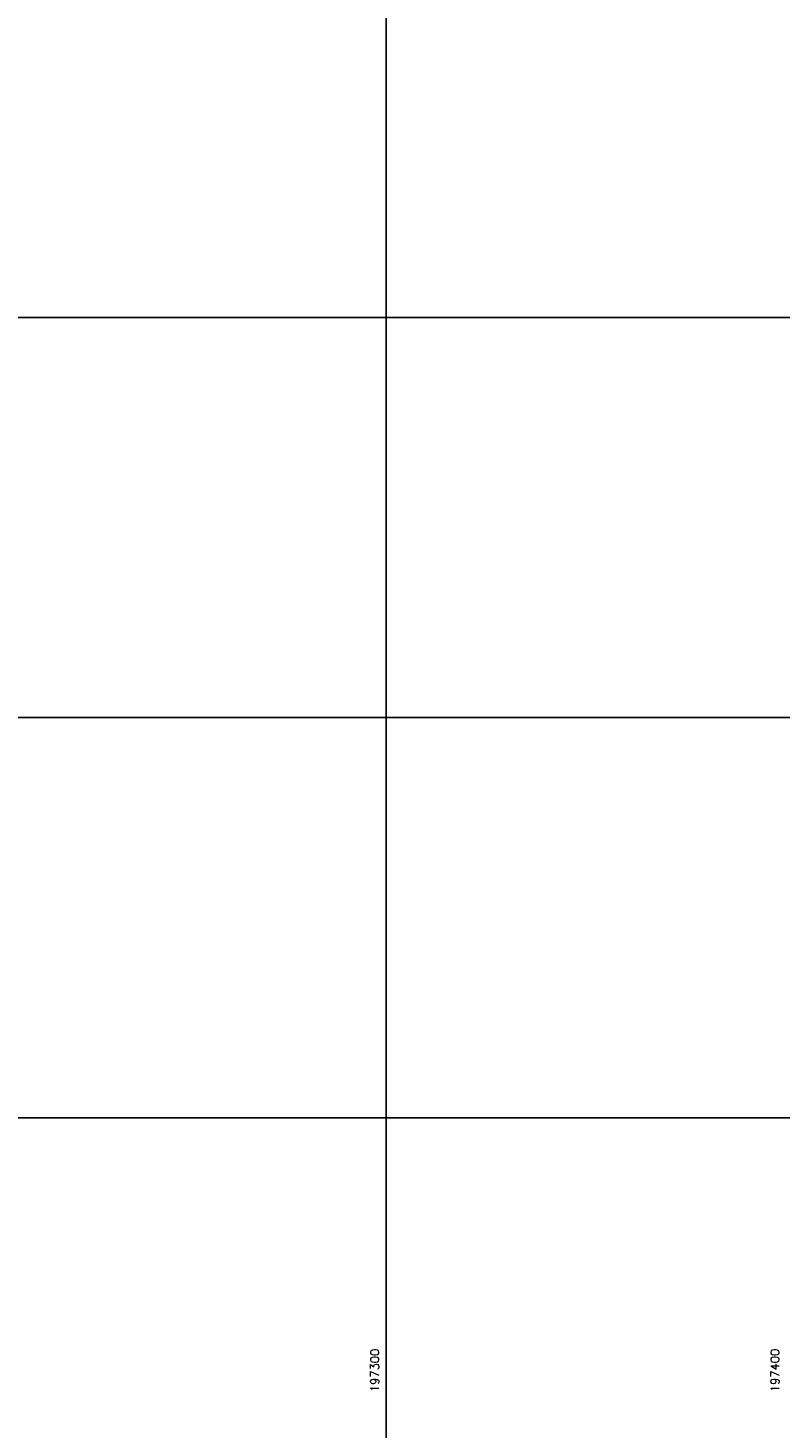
# Model space of a CAD drawing. Header units: millimetres. Extents: x 196436 to 199900, y 8705373 to 8708636.
# Tile 10 of 238: x 197210 to 197398, y 8705722 to 8706072. Entities that reach past the tile are written whole.
import ezdxf
from ezdxf.enums import TextEntityAlignment as Align

# ---------------------------------------------------------------- set-up
doc = ezdxf.new("R2010")
doc.units = ezdxf.units.MM
doc.header["$LTSCALE"] = 5
doc.layers.add('MALHA', color=9, linetype='Continuous')
doc.layers.add('TXT_COORD', color=3, linetype='Continuous')
doc.styles.add('GEOSIS', font='ROMANS.SHX')

msp = doc.modelspace()

# ---------------------------------------------------------------- linework, layer by layer
at = {"layer": 'MALHA'}
for p, q in [((197300, 8708635.599), (197300, 8705384.785)), ((197300, 8708635.599), (197300, 8705384.785)), ((196441.61, 8706000), (199000, 8706000)), ((196441.61, 8706000), (199000, 8706000)), ((196441.61, 8705900), (199000, 8705900)), ((196441.61, 8705900), (199000, 8705900)), ((196441.61, 8705800), (199000, 8705800)), ((196441.61, 8705800), (199000, 8705800))]:
    msp.add_line(p, q, dxfattribs=at)

# ---------------------------------------------------------------- texts
at = {"layer": 'TXT_COORD', "style": 'GEOSIS'}
for s, p in [('197300', (197298.832, 8705742.29)), ('197400', (197398.832, 8705742.29))]:
    msp.add_text(s, height=2.1, rotation=90, dxfattribs=at).set_placement(p, align=Align.BOTTOM_RIGHT)

doc.saveas('drawing.dxf')
